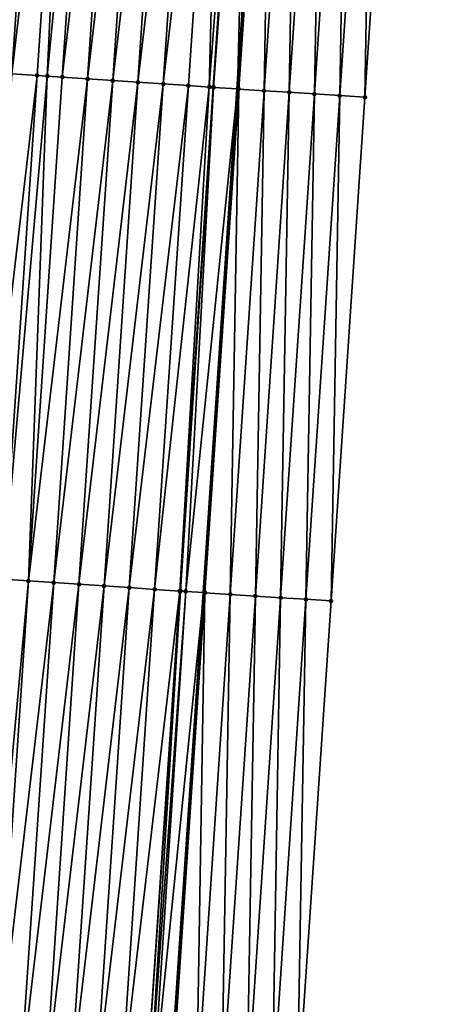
# Model space of a CAD drawing. Header units: feet. Extents: x 2017353 to 2024169, y 808050 to 818690.
# Tile 80 of 256: x 2023532 to 2023548, y 810864 to 810903. Entities that reach past the tile are written whole.
import ezdxf

# ---------------------------------------------------------------- set-up
doc = ezdxf.new("R2010")
doc.units = ezdxf.units.FT
doc.header["$MEASUREMENT"] = 0
for name, color, linetype, lineweight in [('EP_Travel Lane', 172, 'Continuous', 53), ('SB-Road Shots', 141, 'Continuous', 100), ('SB-Road X-Section', 40, 'Continuous', 13)]:
    doc.layers.add(name, color=color, linetype=linetype, lineweight=lineweight)
doc.layers.add('I-77-MM15-17_SB-Surface-BORDER', color=7, linetype='Continuous')
doc.layers.add('I-77-MM15-17_SB-Surface-TIN', color=7, linetype='Continuous')

msp = doc.modelspace()

# ---------------------------------------------------------------- linework, layer by layer
at = {"layer": 'EP_Travel Lane'}
msp.add_polyline3d([(2023523.297017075, 810641.3307508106, 297.7948377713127), (2023524.643014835, 810661.2735604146, 298.4824205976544), (2023525.98902641, 810681.2165746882, 299.1641393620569), (2023527.335005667, 810701.1591101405, 299.8595772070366), (2023528.680971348, 810721.1014444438, 300.5607783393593), (2023530.022595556, 810741.0478592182, 301.2719801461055), (2023531.361497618, 810760.9899328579, 301.99394266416), (2023532.70044285, 810780.9326494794, 302.6977201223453), (2023534.039342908, 810800.8746932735, 303.4205285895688), (2023535.378330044, 810820.8180340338, 304.1066461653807), (2023536.717298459, 810840.7610959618, 304.8006487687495), (2023538.056257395, 810860.7040167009, 305.4986501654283), (2023539.395180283, 810880.6464005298, 306.2118390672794), (2023540.734135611, 810900.5892675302, 306.9113608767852), (2023542.07307142, 810920.5318438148, 307.6191068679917), (2023543.440452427, 810940.4444273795, 308.3177229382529)], dxfattribs=at)
at = {"layer": 'I-77-MM15-17_SB-Surface-BORDER', "color": 3, "linetype": 'Continuous', "lineweight": -3}
msp.add_polyline3d([(2023548.477077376, 810940.1038531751, 308.052803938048), (2023547.110238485, 810920.2030870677, 307.3532578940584), (2023545.771250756, 810900.2599329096, 306.6618839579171), (2023544.43229475, 810880.3172512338, 305.9571434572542), (2023543.093359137, 810860.3748733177, 305.2438121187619), (2023541.754386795, 810840.4319483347, 304.5459549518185), (2023540.415481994, 810820.4900293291, 303.8196454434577), (2023539.076443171, 810800.5461141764, 303.1498021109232), (2023537.737473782, 810780.6032331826, 302.4507026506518), (2023536.398474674, 810760.6599095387, 301.764121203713), (2023535.059538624, 810740.7175251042, 301.0509765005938), (2023533.717785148, 810720.7696457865, 300.328313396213), (2023532.371803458, 810700.8270742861, 299.6339083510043), (2023531.025831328, 810680.8846444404, 298.9354446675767), (2023529.679839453, 810660.9419220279, 298.2453635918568), (2023527.335955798, 810641.0641439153, 297.6239144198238)], dxfattribs=at)
at = {"layer": 'I-77-MM15-17_SB-Surface-TIN', "color": 128, "linetype": 'Continuous', "lineweight": -3}
for points in [[(2023530.804574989, 810901.2592562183, 306.8179773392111), (2023532.14352611, 810921.2018651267, 307.5247742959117), (2023532.106299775, 810921.2043892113, 307.5240786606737)], [(2023530.804574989, 810901.2592562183, 306.8179773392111), (2023533.141244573, 810921.1343510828, 307.5396165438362), (2023532.14352611, 810921.2018651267, 307.5247742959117)], [(2023530.804574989, 810901.2592562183, 306.8179773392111), (2023531.802285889, 810901.1916295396, 306.8360058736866), (2023533.141244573, 810921.1343510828, 307.5396165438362)], [(2023531.802285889, 810901.1916295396, 306.8360058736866), (2023534.138964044, 810921.0668520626, 307.5540337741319), (2023533.141244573, 810921.1343510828, 307.5396165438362)], [(2023531.802285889, 810901.1916295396, 306.8360058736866), (2023532.800017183, 810901.1243066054, 306.8454415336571), (2023534.138964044, 810921.0668520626, 307.5540337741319)], [(2023532.800017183, 810901.1243066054, 306.8454415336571), (2023533.20143647, 810901.0971238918, 306.8519566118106), (2023534.138964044, 810921.0668520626, 307.5540337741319)], [(2023533.20143647, 810901.0971238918, 306.8519566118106), (2023535.136682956, 810920.9993447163, 307.5686865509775), (2023534.138964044, 810921.0668520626, 307.5540337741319)], [(2023533.20143647, 810901.0971238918, 306.8519566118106), (2023533.797733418, 810901.0567593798, 306.8612223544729), (2023535.136682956, 810920.9993447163, 307.5686865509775)], [(2023533.797733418, 810901.0567593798, 306.8612223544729), (2023536.134413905, 810920.932016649, 307.5782675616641), (2023535.136682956, 810920.9993447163, 307.5686865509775)], [(2023533.797733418, 810901.0567593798, 306.8612223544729), (2023534.795463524, 810900.9894187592, 306.8711583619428), (2023536.134413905, 810920.932016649, 307.5782675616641)], [(2023534.795463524, 810900.9894187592, 306.8711583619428), (2023537.132143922, 810920.8646747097, 307.5882410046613), (2023536.134413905, 810920.932016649, 307.5782675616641)], [(2023534.795463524, 810900.9894187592, 306.8711583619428), (2023535.793191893, 810900.9220522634, 306.8818263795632), (2023537.132143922, 810920.8646747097, 307.5882410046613)], [(2023535.793191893, 810900.9220522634, 306.8818263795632), (2023538.129871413, 810920.7972951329, 307.5992792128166), (2023537.132143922, 810920.8646747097, 307.5882410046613)], [(2023535.793191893, 810900.9220522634, 306.8818263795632), (2023536.790920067, 810900.8546828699, 306.8925763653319), (2023538.129871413, 810920.7972951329, 307.5992792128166)], [(2023536.790920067, 810900.8546828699, 306.8925763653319), (2023539.127594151, 810920.7298447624, 307.612320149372), (2023538.129871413, 810920.7972951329, 307.5992792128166)], [(2023536.790920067, 810900.8546828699, 306.8925763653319), (2023537.788643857, 810900.7872481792, 306.9051735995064), (2023539.127594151, 810920.7298447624, 307.612320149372)], [(2023537.788643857, 810900.7872481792, 306.9051735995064), (2023540.125314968, 810920.6623657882, 307.626170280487), (2023539.127594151, 810920.7298447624, 307.612320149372)], [(2023537.788643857, 810900.7872481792, 306.9051735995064), (2023538.786365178, 810900.719776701, 306.9188115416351), (2023540.125314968, 810920.6623657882, 307.626170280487)], [(2023538.786365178, 810900.719776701, 306.9188115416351), (2023539.613868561, 810900.6639231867, 306.9271127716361), (2023540.125314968, 810920.6623657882, 307.626170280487)], [(2023539.613868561, 810900.6639231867, 306.9271127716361), (2023541.123046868, 810920.5950518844, 307.6353506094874), (2023540.125314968, 810920.6623657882, 307.626170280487)], [(2023539.613868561, 810900.6639231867, 306.9271127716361), (2023539.770467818, 810900.653400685, 306.9273491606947), (2023541.123046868, 810920.5950518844, 307.6353506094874)], [(2023539.770467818, 810900.653400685, 306.9273491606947), (2023539.784098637, 810900.6524860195, 306.9273347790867), (2023541.123046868, 810920.5950518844, 307.6353506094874)], [(2023539.784098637, 810900.6524860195, 306.9273347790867), (2023541.162503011, 810920.5923972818, 307.6355057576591), (2023541.123046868, 810920.5950518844, 307.6353506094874)], [(2023539.784098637, 810900.6524860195, 306.9273347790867), (2023541.225123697, 810920.5881893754, 307.635605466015), (2023541.162503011, 810920.5923972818, 307.6355057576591)], [(2023539.784098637, 810900.6524860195, 306.9273347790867), (2023540.734135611, 810900.5892675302, 306.9113608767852), (2023541.225123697, 810920.5881893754, 307.635605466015)], [(2023541.225123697, 810920.5881893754, 307.635605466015), (2023540.734135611, 810900.5892675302, 306.9113608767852), (2023542.07307142, 810920.5318438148, 307.6191068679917)], [(2023540.781892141, 810900.5860896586, 306.9105578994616), (2023542.07307142, 810920.5318438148, 307.6191068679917), (2023540.734135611, 810900.5892675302, 306.9113608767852)], [(2023540.781892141, 810900.5860896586, 306.9105578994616), (2023542.120841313, 810920.5286695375, 307.6181774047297), (2023542.07307142, 810920.5318438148, 307.6191068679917)], [(2023540.781892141, 810900.5860896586, 306.9105578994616), (2023541.77977009, 810900.5209510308, 306.8582000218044), (2023542.120841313, 810920.5286695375, 307.6181774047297)], [(2023541.77977009, 810900.5209510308, 306.8582000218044), (2023543.118738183, 810920.4638127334, 307.5578469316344), (2023542.120841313, 810920.5286695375, 307.6181774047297)], [(2023541.77977009, 810900.5209510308, 306.8582000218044), (2023542.77762376, 810900.4554508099, 306.8160715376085), (2023543.118738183, 810920.4638127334, 307.5578469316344)], [(2023542.77762376, 810900.4554508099, 306.8160715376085), (2023544.11659683, 810920.3983866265, 307.5136219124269), (2023543.118738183, 810920.4638127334, 307.5578469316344)], [(2023542.77762376, 810900.4554508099, 306.8160715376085), (2023543.775480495, 810900.3899962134, 306.7726523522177), (2023544.11659683, 810920.3983866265, 307.5136219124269)], [(2023543.775480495, 810900.3899962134, 306.7726523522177), (2023545.114457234, 810920.3329866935, 307.468656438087), (2023544.11659683, 810920.3983866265, 307.5136219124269)], [(2023543.775480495, 810900.3899962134, 306.7726523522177), (2023544.773364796, 810900.3249522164, 306.7176173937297), (2023545.114457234, 810920.3329866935, 307.468656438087)], [(2023544.773364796, 810900.3249522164, 306.7176173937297), (2023546.112349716, 810920.2680645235, 307.4101751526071), (2023545.114457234, 810920.3329866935, 307.468656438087)], [(2023544.773364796, 810900.3249522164, 306.7176173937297), (2023545.771250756, 810900.2599329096, 306.6618839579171), (2023546.112349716, 810920.2680645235, 307.4101751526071)], [(2023545.771250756, 810900.2599329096, 306.6618839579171), (2023547.110238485, 810920.2030870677, 307.3532578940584), (2023546.112349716, 810920.2680645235, 307.4101751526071)], [(2023530.463334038, 810881.2490097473, 306.1295166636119), (2023532.800017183, 810901.1243066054, 306.8454415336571), (2023531.802285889, 810901.1916295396, 306.8360058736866)], [(2023530.463334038, 810881.2490097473, 306.1295166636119), (2023531.461060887, 810881.1816206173, 306.1408248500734), (2023532.800017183, 810901.1243066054, 306.8454415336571)], [(2023531.461060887, 810881.1816206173, 306.1408248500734), (2023533.20143647, 810901.0971238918, 306.8519566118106), (2023532.800017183, 810901.1243066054, 306.8454415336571)], [(2023531.461060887, 810881.1816206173, 306.1408248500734), (2023532.458782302, 810881.1141505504, 306.1544227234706), (2023533.20143647, 810901.0971238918, 306.8519566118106)], [(2023532.458782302, 810881.1141505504, 306.1544227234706), (2023533.797733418, 810901.0567593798, 306.8612223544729), (2023533.20143647, 810901.0971238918, 306.8519566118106)], [(2023532.458782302, 810881.1141505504, 306.1544227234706), (2023534.795463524, 810900.9894187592, 306.8711583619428), (2023533.797733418, 810901.0567593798, 306.8612223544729)], [(2023532.458782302, 810881.1141505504, 306.1544227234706), (2023533.456507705, 810881.046739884, 306.1663401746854), (2023534.795463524, 810900.9894187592, 306.8711583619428)], [(2023533.456507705, 810881.046739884, 306.1663401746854), (2023535.793191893, 810900.9220522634, 306.8818263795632), (2023534.795463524, 810900.9894187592, 306.8711583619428)], [(2023533.456507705, 810881.046739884, 306.1663401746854), (2023534.454243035, 810880.9794770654, 306.1740750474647), (2023535.793191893, 810900.9220522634, 306.8818263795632)], [(2023534.454243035, 810880.9794770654, 306.1740750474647), (2023536.790920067, 810900.8546828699, 306.8925763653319), (2023535.793191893, 810900.9220522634, 306.8818263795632)], [(2023534.454243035, 810880.9794770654, 306.1740750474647), (2023535.451972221, 810880.9121227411, 306.1843985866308), (2023536.790920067, 810900.8546828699, 306.8925763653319)], [(2023535.451972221, 810880.9121227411, 306.1843985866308), (2023537.788643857, 810900.7872481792, 306.9051735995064), (2023536.790920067, 810900.8546828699, 306.8925763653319)], [(2023535.451972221, 810880.9121227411, 306.1843985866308), (2023536.449692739, 810880.8446393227, 306.1983741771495), (2023537.788643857, 810900.7872481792, 306.9051735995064)], [(2023536.449692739, 810880.8446393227, 306.1983741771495), (2023538.786365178, 810900.719776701, 306.9188115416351), (2023537.788643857, 810900.7872481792, 306.9051735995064)], [(2023536.449692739, 810880.8446393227, 306.1983741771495), (2023537.447413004, 810880.7771521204, 306.2124568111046), (2023538.786365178, 810900.719776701, 306.9188115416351)], [(2023537.447413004, 810880.7771521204, 306.2124568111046), (2023539.613868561, 810900.6639231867, 306.9271127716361), (2023538.786365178, 810900.719776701, 306.9188115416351)], [(2023537.447413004, 810880.7771521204, 306.2124568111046), (2023538.445142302, 810880.7097994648, 306.2227331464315), (2023539.613868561, 810900.6639231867, 306.9271127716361)], [(2023538.445142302, 810880.7097994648, 306.2227331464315), (2023539.770467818, 810900.653400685, 306.9273491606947), (2023539.613868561, 810900.6639231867, 306.9271127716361)], [(2023538.445142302, 810880.7097994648, 306.2227331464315), (2023539.784098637, 810900.6524860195, 306.9273347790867), (2023539.770467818, 810900.653400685, 306.9273491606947)], [(2023538.445142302, 810880.7097994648, 306.2227331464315), (2023538.475903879, 810880.7077293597, 306.2228673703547), (2023539.784098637, 810900.6524860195, 306.9273347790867)], [(2023538.475903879, 810880.7077293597, 306.2228673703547), (2023538.680489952, 810880.6939792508, 306.2232660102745), (2023539.784098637, 810900.6524860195, 306.9273347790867)], [(2023538.680489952, 810880.6939792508, 306.2232660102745), (2023540.734135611, 810900.5892675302, 306.9113608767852), (2023539.784098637, 810900.6524860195, 306.9273347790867)], [(2023538.680489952, 810880.6939792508, 306.2232660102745), (2023539.395180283, 810880.6464005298, 306.2118390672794), (2023540.734135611, 810900.5892675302, 306.9113608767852)], [(2023539.442923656, 810880.6432221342, 306.2110757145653), (2023540.734135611, 810900.5892675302, 306.9113608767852), (2023539.395180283, 810880.6464005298, 306.2118390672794)], [(2023539.442923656, 810880.6432221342, 306.2110757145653), (2023540.781892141, 810900.5860896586, 306.9105578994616), (2023540.734135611, 810900.5892675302, 306.9113608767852)], [(2023539.442923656, 810880.6432221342, 306.2110757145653), (2023540.440806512, 810880.5781566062, 306.1566497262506), (2023540.781892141, 810900.5860896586, 306.9105578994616)], [(2023540.440806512, 810880.5781566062, 306.1566497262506), (2023541.77977009, 810900.5209510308, 306.8582000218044), (2023540.781892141, 810900.5860896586, 306.9105578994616)], [(2023540.440806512, 810880.5781566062, 306.1566497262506), (2023541.438673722, 810880.5128580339, 306.1088165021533), (2023541.77977009, 810900.5209510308, 306.8582000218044)], [(2023541.438673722, 810880.5128580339, 306.1088165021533), (2023542.77762376, 810900.4554508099, 306.8160715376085), (2023541.77977009, 810900.5209510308, 306.8582000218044)], [(2023541.438673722, 810880.5128580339, 306.1088165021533), (2023542.436527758, 810880.4473632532, 306.0665339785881), (2023542.77762376, 810900.4554508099, 306.8160715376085)], [(2023542.436527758, 810880.4473632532, 306.0665339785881), (2023543.775480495, 810900.3899962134, 306.7726523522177), (2023542.77762376, 810900.4554508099, 306.8160715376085)], [(2023542.436527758, 810880.4473632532, 306.0665339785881), (2023543.434409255, 810880.3822774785, 306.0126807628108), (2023543.775480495, 810900.3899962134, 306.7726523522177)], [(2023543.434409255, 810880.3822774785, 306.0126807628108), (2023544.773364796, 810900.3249522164, 306.7176173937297), (2023543.775480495, 810900.3899962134, 306.7726523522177)], [(2023543.434409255, 810880.3822774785, 306.0126807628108), (2023544.43229475, 810880.3172512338, 305.9571434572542), (2023544.773364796, 810900.3249522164, 306.7176173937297)], [(2023544.43229475, 810880.3172512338, 305.9571434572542), (2023545.771250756, 810900.2599329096, 306.6618839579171), (2023544.773364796, 810900.3249522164, 306.7176173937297)], [(2023530.607744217, 810861.2063890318, 305.434508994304), (2023532.458782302, 810881.1141505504, 306.1544227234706), (2023531.461060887, 810881.1816206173, 306.1408248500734)], [(2023530.607744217, 810861.2063890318, 305.434508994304), (2023531.119842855, 810861.1717155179, 305.4427071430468), (2023532.458782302, 810881.1141505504, 306.1544227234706)], [(2023531.119842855, 810861.1717155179, 305.4427071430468), (2023533.456507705, 810881.046739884, 306.1663401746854), (2023532.458782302, 810881.1141505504, 306.1544227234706)], [(2023531.119842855, 810861.1717155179, 305.4427071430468), (2023532.117571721, 810861.1043564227, 305.4531656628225), (2023533.456507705, 810881.046739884, 306.1663401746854)], [(2023532.117571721, 810861.1043564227, 305.4531656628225), (2023534.454243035, 810880.9794770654, 306.1740750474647), (2023533.456507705, 810881.046739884, 306.1663401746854)], [(2023532.117571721, 810861.1043564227, 305.4531656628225), (2023533.115303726, 810861.0370440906, 305.4623012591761), (2023534.454243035, 810880.9794770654, 306.1740750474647)], [(2023533.115303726, 810861.0370440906, 305.4623012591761), (2023535.451972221, 810880.9121227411, 306.1843985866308), (2023534.454243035, 810880.9794770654, 306.1740750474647)], [(2023533.115303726, 810861.0370440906, 305.4623012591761), (2023534.113032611, 810860.9696852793, 305.4727517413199), (2023535.451972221, 810880.9121227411, 306.1843985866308)], [(2023534.113032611, 810860.9696852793, 305.4727517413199), (2023536.449692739, 810880.8446393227, 306.1983741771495), (2023535.451972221, 810880.9121227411, 306.1843985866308)], [(2023534.113032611, 810860.9696852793, 305.4727517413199), (2023535.11075744, 810860.9022660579, 305.484911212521), (2023536.449692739, 810880.8446393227, 306.1983741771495)], [(2023535.11075744, 810860.9022660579, 305.484911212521), (2023537.447413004, 810880.7771521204, 306.2124568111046), (2023536.449692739, 810880.8446393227, 306.1983741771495)], [(2023535.11075744, 810860.9022660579, 305.484911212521), (2023536.108479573, 810860.8348066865, 305.4982065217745), (2023537.447413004, 810880.7771521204, 306.2124568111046)], [(2023536.108479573, 810860.8348066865, 305.4982065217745), (2023538.445142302, 810880.7097994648, 306.2227331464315), (2023537.447413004, 810880.7771521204, 306.2124568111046)], [(2023536.108479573, 810860.8348066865, 305.4982065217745), (2023537.106204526, 810860.7673893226, 305.510313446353), (2023538.445142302, 810880.7097994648, 306.2227331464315)], [(2023537.106204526, 810860.7673893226, 305.510313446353), (2023538.475903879, 810880.7077293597, 306.2228673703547), (2023538.445142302, 810880.7097994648, 306.2227331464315)], [(2023537.106204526, 810860.7673893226, 305.510313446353), (2023537.254312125, 810860.7574127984, 305.5112300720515), (2023538.475903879, 810880.7077293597, 306.2228673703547)], [(2023537.254312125, 810860.7574127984, 305.5112300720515), (2023538.680489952, 810880.6939792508, 306.2232660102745), (2023538.475903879, 810880.7077293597, 306.2228673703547)], [(2023537.254312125, 810860.7574127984, 305.5112300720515), (2023537.38373428, 810860.7487121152, 305.5115469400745), (2023538.680489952, 810880.6939792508, 306.2232660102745)], [(2023537.38373428, 810860.7487121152, 305.5115469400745), (2023539.395180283, 810880.6464005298, 306.2118390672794), (2023538.680489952, 810880.6939792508, 306.2232660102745)], [(2023537.38373428, 810860.7487121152, 305.5115469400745), (2023538.056257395, 810860.7040167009, 305.4986501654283), (2023539.395180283, 810880.6464005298, 306.2118390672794)], [(2023538.103988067, 810860.7008445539, 305.4977348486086), (2023539.395180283, 810880.6464005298, 306.2118390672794), (2023538.056257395, 810860.7040167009, 305.4986501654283)], [(2023538.103988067, 810860.7008445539, 305.4977348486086), (2023539.442923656, 810880.6432221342, 306.2110757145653), (2023539.395180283, 810880.6464005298, 306.2118390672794)], [(2023538.103988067, 810860.7008445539, 305.4977348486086), (2023539.101889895, 810860.6360616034, 305.4353148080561), (2023539.442923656, 810880.6432221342, 306.2110757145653)], [(2023539.101889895, 810860.6360616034, 305.4353148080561), (2023540.440806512, 810880.5781566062, 306.1566497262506), (2023539.442923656, 810880.6432221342, 306.2110757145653)], [(2023539.101889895, 810860.6360616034, 305.4353148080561), (2023540.09974333, 810860.5705578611, 305.3932858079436), (2023540.440806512, 810880.5781566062, 306.1566497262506)], [(2023540.09974333, 810860.5705578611, 305.3932858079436), (2023541.438673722, 810880.5128580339, 306.1088165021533), (2023540.440806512, 810880.5781566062, 306.1566497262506)], [(2023540.09974333, 810860.5705578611, 305.3932858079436), (2023541.097603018, 810860.5051472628, 305.3486217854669), (2023541.438673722, 810880.5128580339, 306.1088165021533)], [(2023541.097603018, 810860.5051472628, 305.3486217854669), (2023542.436527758, 810880.4473632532, 306.0665339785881), (2023541.438673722, 810880.5128580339, 306.1088165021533)], [(2023541.097603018, 810860.5051472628, 305.3486217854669), (2023542.095481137, 810860.4400111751, 305.296191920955), (2023542.436527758, 810880.4473632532, 306.0665339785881)], [(2023542.095481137, 810860.4400111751, 305.296191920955), (2023543.434409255, 810880.3822774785, 306.0126807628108), (2023542.436527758, 810880.4473632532, 306.0665339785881)], [(2023542.095481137, 810860.4400111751, 305.296191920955), (2023543.093359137, 810860.3748733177, 305.2438121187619), (2023543.434409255, 810880.3822774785, 306.0126807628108)], [(2023543.093359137, 810860.3748733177, 305.2438121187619), (2023544.43229475, 810880.3172512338, 305.9571434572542), (2023543.434409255, 810880.3822774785, 306.0126807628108)]]:
    msp.add_3dface(points, dxfattribs=at)
at = {"layer": 'SB-Road Shots', "lineweight": 100}
for p in [(2023532.800017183, 810901.1243066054, 306.8454415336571), (2023533.20143647, 810901.0971238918, 306.8519566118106), (2023533.797733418, 810901.0567593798, 306.8612223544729), (2023534.795463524, 810900.9894187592, 306.8711583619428), (2023535.793191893, 810900.9220522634, 306.8818263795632), (2023536.790920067, 810900.8546828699, 306.8925763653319), (2023537.788643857, 810900.7872481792, 306.9051735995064), (2023538.786365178, 810900.719776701, 306.9188115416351), (2023539.613868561, 810900.6639231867, 306.9271127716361), (2023539.770467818, 810900.653400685, 306.9273491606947), (2023539.784098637, 810900.6524860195, 306.9273347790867), (2023540.781892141, 810900.5860896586, 306.9105578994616), (2023541.77977009, 810900.5209510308, 306.8582000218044), (2023542.77762376, 810900.4554508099, 306.8160715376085), (2023543.775480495, 810900.3899962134, 306.7726523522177), (2023544.773364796, 810900.3249522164, 306.7176173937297), (2023545.771250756, 810900.2599329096, 306.6618839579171), (2023532.458782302, 810881.1141505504, 306.1544227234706), (2023533.456507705, 810881.046739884, 306.1663401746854), (2023534.454243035, 810880.9794770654, 306.1740750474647), (2023535.451972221, 810880.9121227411, 306.1843985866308), (2023536.449692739, 810880.8446393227, 306.1983741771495), (2023537.447413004, 810880.7771521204, 306.2124568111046), (2023538.445142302, 810880.7097994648, 306.2227331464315), (2023538.475903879, 810880.7077293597, 306.2228673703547), (2023538.680489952, 810880.6939792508, 306.2232660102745), (2023539.442923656, 810880.6432221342, 306.2110757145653), (2023540.440806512, 810880.5781566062, 306.1566497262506), (2023541.438673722, 810880.5128580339, 306.1088165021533), (2023542.436527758, 810880.4473632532, 306.0665339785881), (2023543.434409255, 810880.3822774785, 306.0126807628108), (2023544.43229475, 810880.3172512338, 305.9571434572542)]:
    msp.add_point(p, dxfattribs=at)
at = {"layer": 'SB-Road X-Section', "extrusion": (0.0669473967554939, 0.997128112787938, 0.03540582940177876), "elevation": 944053.4250653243, "flags": 128}
msp.add_lwpolyline([(-1964678.534503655, -33139.11028658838), (-1964677.534503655, -33139.05451818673), (-1964676.534503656, -33138.99944870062), (-1964675.534503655, -33138.95600227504), (-1964674.534503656, -33138.91384736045), (-1964673.534503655, -33138.86145663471), (-1964672.534503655, -33138.84466922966), (-1964672.520842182, -33138.84465483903), (-1964672.363889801, -33138.84489137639), (-1964671.534503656, -33138.85319781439), (-1964670.534503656, -33138.86684431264), (-1964669.534503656, -33138.87944945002), (-1964668.534503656, -33138.89020618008), (-1964667.534503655, -33138.90088089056), (-1964666.534503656, -33138.91082313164), (-1964665.936842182, -33138.92009468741), (-1964665.534503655, -33138.92661385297), (-1964664.534503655, -33138.93605543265), (-1964663.534503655, -33138.9540952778), (-1964662.534503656, -33138.97136179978), (-1964661.534503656, -33138.99370133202), (-1964660.534503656, -33139.01288990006), (-1964659.534503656, -33139.03061593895), (-1964658.534503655, -33139.05022898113), (-1964657.534503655, -33139.0659191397), (-1964656.534503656, -33139.08002546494), (-1964655.534503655, -33139.09761674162), (-1964654.534503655, -33139.11751421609), (-1964653.534503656, -33139.13496023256), (-1964652.534503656, -33139.15161385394), (-1964651.534503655, -33139.16551577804), (-1964650.534503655, -33139.17826373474), (-1964649.534503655, -33139.18887844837), (-1964648.536842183, -33139.20755190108), (-1964648.534503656, -33139.20760248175), (-1964647.534503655, -33139.22639872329), (-1964646.534503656, -33139.24527148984), (-1964645.534503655, -33139.25185948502), (-1964645.476746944, -33139.25111556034), (-1964644.534503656, -33139.22923681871), (-1964643.770556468, -33139.21588749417), (-1964643.534503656, -33139.21356002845), (-1964642.534503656, -33139.21479490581), (-1964642.42246123, -33139.2161656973), (-1964641.955223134, -33139.22568288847)], dxfattribs=at)
at = {"layer": 'SB-Road X-Section', "extrusion": (0.06694740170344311, 0.9971281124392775, 0.03540582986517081), "elevation": 944033.4347950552, "flags": 128}
msp.add_lwpolyline([(-1964678.529815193, -33139.10769136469), (-1964677.529815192, -33139.05211921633), (-1964676.529815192, -33138.99823221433), (-1964675.529815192, -33138.9559231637), (-1964674.529815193, -33138.90805993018), (-1964673.529815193, -33138.85359979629), (-1964672.765693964, -33138.84140185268), (-1964672.560646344, -33138.8418007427), (-1964672.529815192, -33138.84193505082), (-1964671.529815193, -33138.85221783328), (-1964670.529815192, -33138.86630930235), (-1964669.529815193, -33138.88029366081), (-1964668.529815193, -33138.89062367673), (-1964667.529815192, -33138.89836340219), (-1964666.529815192, -33138.91028833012), (-1964665.529815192, -33138.9238947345), (-1964664.529815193, -33138.93521001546), (-1964664.108741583, -33138.94188897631), (-1964663.529815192, -33138.9527651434), (-1964662.529815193, -33138.97145815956), (-1964661.529815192, -33138.99206824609), (-1964660.529815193, -33139.00994016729), (-1964659.529815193, -33139.02861893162), (-1964658.529815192, -33139.04700158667), (-1964657.529815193, -33139.06299065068), (-1964656.529815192, -33139.07796841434), (-1964655.529815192, -33139.09258443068), (-1964654.529815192, -33139.11003411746), (-1964653.529815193, -33139.12554840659), (-1964652.529815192, -33139.14187671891), (-1964651.529815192, -33139.16089829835), (-1964650.529815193, -33139.17646417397), (-1964649.529815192, -33139.19050146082), (-1964648.529815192, -33139.20896194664), (-1964647.529815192, -33139.22750767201), (-1964646.529815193, -33139.24421800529), (-1964645.936170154, -33139.24517262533), (-1964645.529815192, -33139.23905626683), (-1964644.529815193, -33139.21783451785), (-1964643.529815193, -33139.21618464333), (-1964643.32636063, -33139.21868122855), (-1964642.529815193, -33139.2349684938), (-1964641.529815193, -33139.26217904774), (-1964641.241598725, -33139.27052938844)], dxfattribs=at)

doc.saveas('drawing.dxf')
